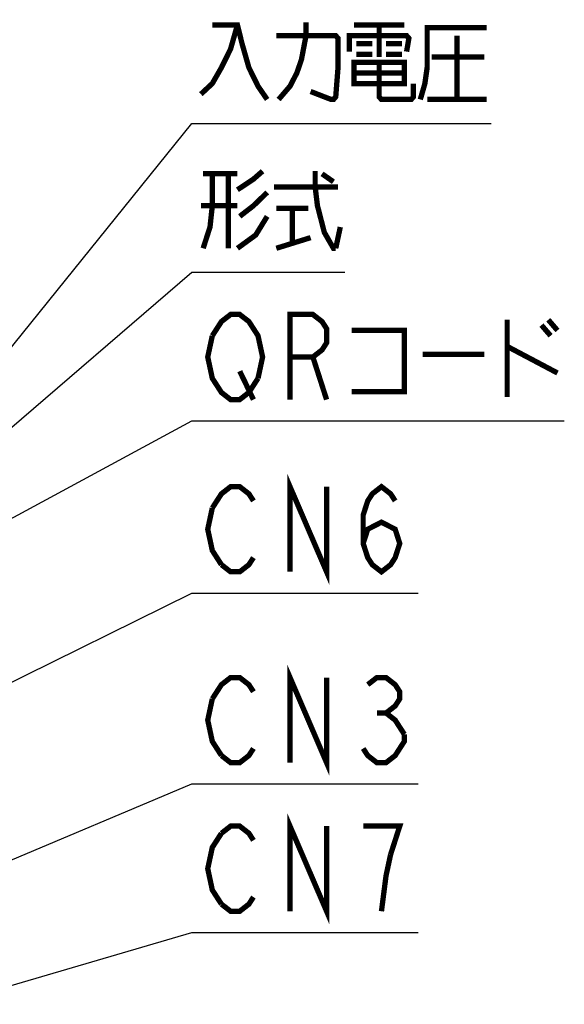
# Model space of a CAD drawing. Extents: x 123 to 1619, y 128 to 1105.
# Tile 28 of 33: x 1009 to 1091, y 744 to 892. Entities that reach past the tile are written whole.
import ezdxf

# ---------------------------------------------------------------- set-up
doc = ezdxf.new("R2010")
doc.units = 0
doc.header["$LTSCALE"] = 92.4
doc.layers.add('ALL_NOTE', color=7, linetype='CONTINUOUS')

msp = doc.modelspace()

# ---------------------------------------------------------------- linework, layer by layer
at = {"layer": 'ALL_NOTE', "color": 2, "linetype": 'CONTINUOUS'}
for p, q in [((984, 814.001), (1034.5, 876.5)), ((1034.5, 876.5), (1035.5, 876.5)), ((1035.5, 876.5), (1079.532, 876.5)), ((984, 810.763), (1034.5, 854.118)), ((1034.5, 854.118), (1035.5, 854.118)), ((1035.5, 854.118), (1057.516, 854.118)), ((969.968, 797.016), (1034.5, 831.763)), ((1034.5, 831.763), (1035.5, 831.763)), ((1035.5, 831.763), (1090.54, 831.763)), ((998.086, 787.861), (1034.5, 805.858)), ((1034.5, 805.858), (1035.5, 805.858)), ((1035.5, 805.858), (1068.524, 805.858)), ((997.6, 761.631), (1034.5, 777.153)), ((1034.5, 777.153), (1035.5, 777.153)), ((1035.5, 777.153), (1068.524, 777.153)), ((997.6, 744.008), (1034.5, 754.804)), ((1034.5, 754.804), (1035.5, 754.804)), ((1035.5, 754.804), (1068.524, 754.804))]:
    msp.add_line(p, q, dxfattribs=at)
at = {"layer": 'ALL_NOTE', "color": 2, "linetype": 'CONTINUOUS', "const_width": 0.8}
for points in [[(1041.348, 891.3), (1040.316, 887.7), (1038.94, 884.9), (1037.564, 882.5), (1035.844, 880.9)], [(1037.564, 891.3), (1041.348, 891.3), (1042.036, 888.5), (1043.068, 884.9), (1044.444, 882.1), (1045.82, 880.1)], [(1047.54, 880.1), (1049.26, 882.1), (1050.292, 884.1), (1050.98, 886.1), (1051.668, 889.7), (1051.668, 891.7)], [(1058.892, 891.3), (1066.46, 891.3)], [(1062.676, 891.3), (1062.676, 886.5)], [(1047.196, 889.7), (1056.14, 889.7), (1056.484, 889.3), (1056.484, 884.9), (1056.14, 880.5), (1055.796, 880.1), (1055.452, 880.1), (1052.356, 881.3)], [(1058.204, 887.3), (1058.204, 889.7), (1066.804, 889.7), (1067.148, 889.3), (1066.804, 887.3)], [(1068.868, 880.1), (1069.556, 882.5), (1069.9, 884.9), (1069.9, 890.9), (1078.844, 890.9)], [(1074.372, 889.7), (1074.372, 880.1)], [(1059.236, 888.5), (1061.644, 888.5)], [(1063.708, 888.5), (1066.116, 888.5)], [(1059.236, 886.9), (1061.644, 886.9)], [(1063.708, 886.9), (1066.116, 886.9)], [(1058.892, 885.7), (1058.892, 882.5), (1066.46, 882.5), (1066.46, 885.7), (1058.892, 885.7)], [(1062.676, 885.7), (1062.676, 880.5), (1063.02, 880.1), (1067.492, 880.1), (1067.836, 880.5), (1067.836, 882.5)], [(1070.588, 886.5), (1078.5, 886.5)], [(1058.892, 884.1), (1066.46, 884.1)], [(1069.9, 880.1), (1078.844, 880.1)], [(1037.564, 868.918), (1037.564, 864.118), (1037.22, 860.918), (1036.188, 857.718)], [(1036.188, 868.918), (1041.348, 868.918)], [(1039.972, 868.918), (1039.972, 857.718)], [(1041.348, 866.518), (1043.756, 868.118), (1045.132, 869.318)], [(1053.044, 869.318), (1053.044, 866.918), (1053.388, 864.118), (1054.42, 860.118), (1055.796, 857.718), (1056.14, 857.718)], [(1054.076, 868.918), (1055.796, 867.718)], [(1045.82, 866.118), (1043.756, 864.118), (1041.692, 862.518)], [(1046.852, 866.918), (1056.484, 866.918)], [(1041.348, 864.118), (1035.844, 864.118)], [(1047.196, 863.718), (1052.012, 863.718)], [(1049.604, 863.718), (1049.604, 858.518)], [(1045.82, 862.518), (1044.1, 859.718), (1041.348, 857.718)], [(1056.14, 857.718), (1056.828, 860.918)], [(1047.196, 857.718), (1052.356, 859.318)], [(1037.564, 844.563), (1038.94, 846.697), (1040.316, 847.763), (1041.692, 847.763), (1043.068, 846.697), (1043.756, 845.63), (1044.444, 844.563), (1045.132, 841.363), (1044.444, 838.163)], [(1049.26, 834.963), (1049.26, 847.763), (1052.7, 847.763), (1054.076, 846.697), (1054.764, 845.63), (1054.764, 843.497), (1054.076, 842.43), (1052.7, 841.363), (1049.26, 841.363)], [(1081.94, 846.963), (1081.94, 835.363)], [(1088.132, 846.963), (1089.508, 845.363)], [(1058.548, 845.363), (1066.46, 845.363), (1066.46, 836.163), (1058.548, 836.163)], [(1087.1, 846.163), (1088.476, 844.563)], [(1044.444, 838.163), (1043.068, 836.03), (1041.692, 834.963), (1040.316, 834.963), (1038.94, 836.03), (1038.252, 837.097), (1037.564, 838.163), (1036.876, 841.363), (1037.564, 844.563)], [(1081.94, 842.963), (1089.508, 838.963)], [(1052.7, 841.363), (1054.764, 834.963)], [(1069.212, 841.763), (1078.5, 841.763)], [(1041.692, 839.23), (1043.756, 834.963)], [(1049.26, 809.058), (1049.26, 821.858), (1054.764, 809.058), (1054.764, 821.858)], [(1037.564, 818.658), (1038.94, 820.791), (1040.316, 821.858), (1041.692, 821.858), (1043.068, 820.791), (1043.756, 819.725)], [(1060.268, 813.325), (1060.956, 815.458), (1063.02, 816.525), (1065.084, 815.458), (1065.772, 813.325), (1065.084, 811.191), (1064.396, 810.125), (1063.02, 809.058), (1061.644, 810.125), (1060.956, 811.191), (1060.268, 813.325), (1060.268, 817.591), (1060.956, 819.725), (1061.644, 820.791), (1063.02, 821.858), (1064.396, 820.791), (1065.084, 819.725)], [(1038.94, 810.125), (1037.564, 812.258), (1036.876, 815.458), (1037.564, 818.658)], [(1043.756, 811.191), (1043.068, 810.125), (1041.692, 809.058), (1040.316, 809.058), (1038.94, 810.125)], [(1049.26, 780.353), (1049.26, 793.153), (1054.764, 780.353), (1054.764, 793.153)], [(1037.564, 789.953), (1038.94, 792.086), (1040.316, 793.153), (1041.692, 793.153), (1043.068, 792.086), (1043.756, 791.02)], [(1060.956, 792.086), (1062.332, 793.153), (1063.708, 793.153), (1065.084, 792.086), (1065.772, 791.02), (1065.772, 789.953), (1065.084, 788.886), (1063.708, 787.82), (1065.084, 786.753), (1066.46, 784.62)], [(1038.94, 781.42), (1037.564, 783.553), (1036.876, 786.753), (1037.564, 789.953)], [(1062.332, 787.82), (1063.708, 787.82)], [(1066.46, 784.62), (1066.46, 783.553), (1065.772, 782.486), (1065.084, 781.42), (1063.708, 780.353), (1062.332, 780.353), (1060.956, 781.42), (1060.268, 782.486)], [(1043.756, 782.486), (1043.068, 781.42), (1041.692, 780.353), (1040.316, 780.353), (1038.94, 781.42)], [(1049.26, 758.004), (1049.26, 770.804), (1054.764, 758.004), (1054.764, 770.804)], [(1038.94, 759.07), (1037.564, 761.204), (1036.876, 764.404), (1037.564, 767.604), (1038.94, 769.737)], [(1038.94, 769.737), (1040.316, 770.804), (1041.692, 770.804), (1043.068, 769.737), (1043.756, 768.67)], [(1064.396, 766.537), (1065.772, 770.804), (1060.268, 770.804)], [(1063.02, 758.004), (1063.708, 763.337), (1064.396, 766.537)], [(1043.756, 760.137), (1043.068, 759.07), (1041.692, 758.004), (1040.316, 758.004), (1038.94, 759.07)]]:
    msp.add_lwpolyline(points, dxfattribs=at)

doc.saveas('drawing.dxf')
